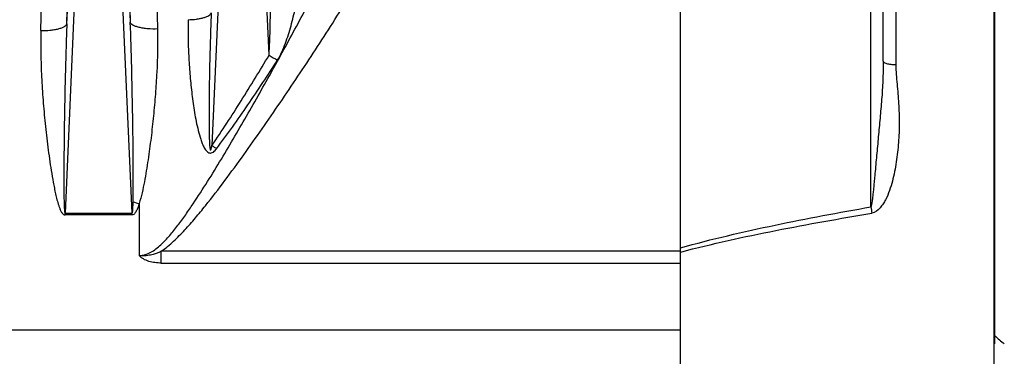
# Model space of a CAD drawing. Extents: x -1490 to 1181, y 8 to 1663.
# Tile 31 of 72: x -506 to -355, y 900 to 952. Entities that reach past the tile are written whole.
import ezdxf

# ---------------------------------------------------------------- set-up
doc = ezdxf.new("R2010")
doc.units = 0
doc.header["$LTSCALE"] = 65.395
doc.layers.get('0').update_dxf_attribs({"linetype": 'CONTINUOUS'})

msp = doc.modelspace()

# ---------------------------------------------------------------- linework, layer by layer
at = {"color": 6, "linetype": 'CONTINUOUS'}
for p, q in [((-356.57, 718.29), (-356.57, 1078.45)), ((-356.54, 1012.38), (-356.54, 903.37)), ((-373.57, 945.34), (-373.57, 1000.44))]:
    msp.add_line(p, q, dxfattribs=at)
at = {"color": 2, "linetype": 'CONTINUOUS'}
for p, q in [((-404.57, 726.5), (-404.57, 1070.07)), ((-498.7, 922.09), (-488.44, 922.09)), ((-498.7, 921.82), (-498.7, 922.09)), ((-488.44, 921.82), (-498.7, 921.82)), ((-356.54, 903.37), (-356.54, 902.11))]:
    msp.add_line(p, q, dxfattribs=at)
at = {"color": 9, "linetype": 'CONTINUOUS'}
for p, q in [((-375.47, 923.05), (-375.47, 1002.29)), ((-495.63, 992.15), (-498.7, 922.09)), ((-498.42, 951.07), (-496.62, 992.13)), ((-488.44, 922.09), (-491.52, 992.15)), ((-490.52, 992.13), (-488.73, 951.3)), ((-473.63, 992.15), (-476.24, 932.46)), ((-467.5, 946.26), (-469.52, 992.15)), ((-371.64, 958.84), (-371.64, 944.79)), ((-487.37, 923.56), (-487.37, 915.61)), ((-404.57, 916.26), (-483.98, 916.26)), ((-483.98, 914.46), (-483.98, 916.26)), ((-404.57, 916.14), (-404.54, 916.15)), ((-404.57, 916.14), (-404.54, 916.15)), ((-483.98, 914.46), (-404.57, 914.46)), ((-692.17, 904.23), (-404.57, 904.23))]:
    msp.add_line(p, q, dxfattribs=at)
for centre, radius, start, end in [((-1996.08, 985.55), 1498.05, 358.68094, 359.98251), ((1086.5, 986.41), 1575.62, 180.04708, 181.27673), ((-2001.9, 984.57), 1499.89, 358.68097, 359.95104), ((861.29, 983.76), 1346.29, 180.01889, 181.42487), ((-436.99, 997.76), 59.86, 239.3526, 240.7916), ((-438.51, 987.31), 66.59, 235.4747, 236.2334), ((-210.89, 952.06), 167.11, 189.9946, 190.3334)]:
    msp.add_arc(centre, radius, start, end, dxfattribs=at)
at = {"color": 2, "linetype": 'CONTINUOUS'}
for centre, radius, start, end in [((-479.72, 950.06), 27.58, 251.8842, 253.8815), ((-320.33, 944.2), 54.57, 228.4254, 230.4974)]:
    msp.add_arc(centre, radius, start, end, dxfattribs=at)
at = {"color": 9, "linetype": 'CONTINUOUS'}
for points, knots in [([(-483.98, 916.26), (-483.31, 916.72), (-482.07, 917.78), (-480.37, 919.52), (-478.76, 921.35), (-476.71, 923.86), (-474.24, 927.08), (-471.37, 931.01), (-468.56, 934.99), (-464.88, 940.33), (-460.38, 947.09), (-455.14, 955.29), (-450.06, 963.6), (-445.17, 972.01), (-442.04, 977.7), (-440.52, 980.57)], [0, 0, 0, 0, 0.031234, 0.062484, 0.093738, 0.124991, 0.187495, 0.249999, 0.312503, 0.375006, 0.500009, 0.62501, 0.750009, 0.875005, 1, 1, 1, 1]), ([(-487.37, 915.61), (-487.06, 915.61), (-486.44, 915.71), (-485.57, 916.09), (-484.78, 916.62), (-483.79, 917.47), (-482.66, 918.68), (-481.42, 920.23), (-480.24, 921.86), (-478.72, 924.08), (-476.9, 926.92), (-474.79, 930.37), (-472.03, 935.03), (-468.67, 940.9), (-464.74, 948), (-460.91, 955.14), (-457.17, 962.31), (-454.74, 967.12), (-453.54, 969.53)], [0, 0, 0, 0, 0.014328, 0.028897, 0.043753, 0.058838, 0.089442, 0.120406, 0.151568, 0.182849, 0.245613, 0.308522, 0.371495, 0.497482, 0.623399, 0.749158, 0.874705, 1, 1, 1, 1]), ([(-467.5, 946.26), (-467.47, 946.7), (-467.42, 947.58), (-467.35, 949.37), (-467.3, 951.66), (-467.27, 954.42), (-467.27, 958.11), (-467.31, 962.72), (-467.4, 966.41), (-467.47, 968.24)], [0, 0, 0, 0, 0.0593, 0.120589, 0.24526, 0.371026, 0.497173, 0.749413, 1, 1, 1, 1]), ([(-466.2, 945.51), (-465.94, 945.91), (-465.51, 946.76), (-464.81, 948.52), (-464.12, 950.77), (-463.45, 953.49), (-462.91, 956.21), (-462.48, 958.93), (-462.16, 961.64), (-461.96, 964.33), (-461.92, 966.11), (-461.93, 967)], [0, 0, 0, 0, 0.064641, 0.128992, 0.256839, 0.383691, 0.509538, 0.63429, 0.75779, 0.879806, 1, 1, 1, 1]), ([(-479.87, 951.7), (-479.45, 951.71), (-478.82, 951.75), (-478.03, 951.88), (-477.5, 952), (-477.05, 952.16), (-476.65, 952.36), (-476.4, 952.59), (-476.35, 952.75)], [0, 0, 0, 0, 0.332922, 0.492311, 0.637548, 0.76249, 0.864193, 1, 1, 1, 1]), ([(-476.35, 952.75), (-476.39, 951.81), (-476.45, 949.94), (-476.52, 947.59), (-476.57, 945.71), (-476.6, 944.3), (-476.62, 943.13), (-476.64, 942.19), (-476.65, 941.25), (-476.67, 940.08), (-476.68, 938.68), (-476.68, 937.51), (-476.68, 936.57), (-476.68, 935.88), (-476.68, 935.18), (-476.67, 934.6), (-476.66, 934.15), (-476.65, 933.8), (-476.64, 933.46), (-476.63, 933.13), (-476.61, 932.8), (-476.59, 932.48), (-476.57, 932.22), (-476.54, 932.03), (-476.52, 931.9), (-476.5, 931.82), (-476.46, 931.75), (-476.42, 931.77), (-476.41, 931.79), (-476.39, 931.84), (-476.36, 931.91), (-476.33, 932.01), (-476.29, 932.2), (-476.26, 932.35), (-476.24, 932.46)], [0, 0, 0, 0, 0.129268, 0.258689, 0.32343, 0.388176, 0.452912, 0.48527, 0.517619, 0.582276, 0.646846, 0.711274, 0.743406, 0.775457, 0.807398, 0.839176, 0.85498, 0.870701, 0.886316, 0.90178, 0.917019, 0.931892, 0.946076, 0.952688, 0.958609, 0.963326, 0.965906, 0.966945, 0.968519, 0.970647, 0.973206, 0.979131, 0.985764, 1, 1, 1, 1]), ([(-502.4, 950.05), (-501.94, 950.04), (-501.25, 950.06), (-500.35, 950.17), (-499.74, 950.29), (-499.23, 950.45), (-498.83, 950.63), (-498.56, 950.83), (-498.45, 950.99), (-498.42, 951.07)], [0, 0, 0, 0, 0.327595, 0.488642, 0.636633, 0.763888, 0.866457, 0.943372, 1, 1, 1, 1]), ([(-498.42, 951.07), (-498.47, 949.85), (-498.56, 947.42), (-498.66, 943.76), (-498.73, 940.71), (-498.78, 938.27), (-498.81, 936.43), (-498.83, 934.6), (-498.85, 932.77), (-498.87, 931.24), (-498.88, 930.02), (-498.88, 929.1), (-498.88, 928.19), (-498.89, 927.27), (-498.88, 926.36), (-498.88, 925.6), (-498.87, 924.99), (-498.87, 924.54), (-498.86, 924.09), (-498.85, 923.64), (-498.84, 923.27), (-498.82, 922.98), (-498.81, 922.77), (-498.8, 922.56), (-498.78, 922.39), (-498.76, 922.26), (-498.75, 922.18), (-498.74, 922.13), (-498.71, 922.09), (-498.7, 922.09)], [0, 0, 0, 0, 0.125819, 0.25193, 0.378243, 0.441452, 0.504684, 0.567929, 0.631172, 0.694397, 0.725994, 0.757575, 0.789132, 0.820654, 0.852126, 0.883518, 0.899171, 0.914779, 0.930328, 0.945784, 0.961091, 0.968653, 0.976109, 0.983398, 0.990363, 0.99362, 0.996527, 0.998808, 1, 1, 1, 1]), ([(-488.29, 923.85), (-488.28, 924.42), (-488.26, 925.56), (-488.26, 927.86), (-488.27, 930.72), (-488.31, 934.15), (-488.38, 938.73), (-488.5, 944.45), (-488.64, 949.02), (-488.73, 951.3)], [0, 0, 0, 0, 0.062592, 0.125174, 0.250306, 0.375391, 0.500427, 0.750335, 1, 1, 1, 1]), ([(-484.58, 950.28), (-485.06, 950.26), (-485.78, 950.28), (-486.71, 950.38), (-487.35, 950.51), (-487.89, 950.66), (-488.3, 950.85), (-488.59, 951.06), (-488.71, 951.22), (-488.73, 951.3)], [0, 0, 0, 0, 0.32486, 0.486375, 0.635365, 0.76385, 0.866856, 0.943761, 1, 1, 1, 1]), ([(-484.58, 950.28), (-484.53, 948.07), (-484.59, 944.75), (-484.87, 940.32), (-485.17, 936.97), (-485.54, 933.62), (-485.92, 930.82), (-486.27, 928.58), (-486.57, 926.9), (-486.91, 925.22), (-487.2, 924.11), (-487.37, 923.56)], [0, 0, 0, 0, 0.24596, 0.369984, 0.494653, 0.619934, 0.745816, 0.808995, 0.872357, 0.935961, 1, 1, 1, 1]), ([(-479.87, 951.7), (-479.89, 950.78), (-479.9, 948.94), (-479.81, 946.17), (-479.66, 943.86), (-479.49, 942.01), (-479.34, 940.62), (-479.16, 939.23), (-478.96, 937.85), (-478.72, 936.47), (-478.43, 935.09), (-478.13, 933.96), (-477.84, 933.07), (-477.58, 932.41), (-477.3, 931.9), (-477, 931.53), (-476.76, 931.36), (-476.53, 931.29), (-476.29, 931.3), (-476.01, 931.44), (-475.74, 931.68), (-475.59, 931.86), (-475.52, 931.96)], [0, 0, 0, 0, 0.123377, 0.247261, 0.371644, 0.434016, 0.496501, 0.559093, 0.621783, 0.684558, 0.747402, 0.810281, 0.841721, 0.873139, 0.904492, 0.920154, 0.93579, 0.943684, 0.951645, 0.96766, 0.983823, 1, 1, 1, 1]), ([(-502.4, 950.05), (-502.43, 948.87), (-502.43, 946.51), (-502.31, 942.95), (-502.08, 939.38), (-501.81, 936.4), (-501.55, 934.01), (-501.34, 932.21), (-501.1, 930.41), (-500.83, 928.62), (-500.57, 927.12), (-500.34, 925.93), (-500.16, 925.03), (-499.94, 924.15), (-499.73, 923.41), (-499.53, 922.84), (-499.38, 922.49), (-499.23, 922.22), (-499.09, 922.03), (-498.93, 921.87), (-498.78, 921.82), (-498.7, 921.82)], [0, 0, 0, 0, 0.122612, 0.24602, 0.370171, 0.495005, 0.55766, 0.620463, 0.683406, 0.746481, 0.809682, 0.841329, 0.873005, 0.904711, 0.936446, 0.952329, 0.968221, 0.976176, 0.984137, 0.992094, 1, 1, 1, 1]), ([(-476.24, 932.46), (-474.7, 934.7), (-471.73, 939.27), (-468.9, 943.92), (-467.5, 946.26)], [0, 0, 0, 0, 0.499899, 1, 1, 1, 1]), ([(-475.52, 931.96), (-473.87, 934.15), (-470.71, 938.63), (-467.69, 943.21), (-466.2, 945.51)], [0, 0, 0, 0, 0.499972, 1, 1, 1, 1]), ([(-373.57, 945.34), (-373.57, 944.35), (-373.6, 942.41), (-373.79, 939.51), (-374.05, 936.64), (-374.27, 934.26), (-374.44, 932.36), (-374.57, 930.94), (-374.7, 929.54), (-374.81, 928.38), (-374.89, 927.46), (-374.96, 926.78), (-375.02, 926.1), (-375.09, 925.42), (-375.15, 924.85), (-375.2, 924.4), (-375.24, 924.07), (-375.28, 923.76), (-375.33, 923.47), (-375.38, 923.26), (-375.42, 923.12), (-375.45, 923.07), (-375.47, 923.05)], [0, 0, 0, 0, 0.131864, 0.260918, 0.389415, 0.517592, 0.581432, 0.644974, 0.708049, 0.770383, 0.801144, 0.8316, 0.861846, 0.89235, 0.92321, 0.938472, 0.953403, 0.967769, 0.981049, 0.992424, 0.996844, 1, 1, 1, 1]), ([(-371.64, 944.79), (-371.64, 944.29), (-371.59, 943.31), (-371.4, 941.35), (-371.18, 938.88), (-371.08, 935.9), (-371.19, 932.91), (-371.47, 930.43), (-371.82, 928.45), (-372.15, 926.98), (-372.58, 925.53), (-373.06, 924.37), (-373.58, 923.5), (-374.17, 922.7), (-374.8, 922.16), (-375.29, 922.08)], [0, 0, 0, 0, 0.061608, 0.123415, 0.247453, 0.371959, 0.496914, 0.622299, 0.685161, 0.748122, 0.811177, 0.8743, 0.905932, 0.937597, 1, 1, 1, 1]), ([(-371.64, 944.79), (-371.88, 944.79), (-372.24, 944.81), (-372.69, 944.88), (-372.99, 944.94), (-373.24, 945.03), (-373.45, 945.13), (-373.57, 945.26), (-373.57, 945.34)], [0, 0, 0, 0, 0.343809, 0.510945, 0.661854, 0.787783, 0.884934, 1, 1, 1, 1]), ([(-404.57, 916.8), (-402.18, 917.47), (-397.37, 918.69), (-387.68, 920.83), (-380.36, 922.2), (-375.47, 923.05)], [0, 0, 0, 0, 0.24998, 0.499981, 1, 1, 1, 1]), ([(-404.54, 916.15), (-402.14, 916.78), (-397.3, 917.94), (-387.56, 919.98), (-380.2, 921.28), (-375.29, 922.08)], [0, 0, 0, 0, 0.249824, 0.499801, 1, 1, 1, 1]), ([(-483.98, 916.26), (-484.5, 916.01), (-485.34, 915.7), (-486.35, 915.57), (-486.94, 915.57), (-487.23, 915.59), (-487.37, 915.61)], [0, 0, 0, 0, 0.499579, 0.749709, 0.87486, 1, 1, 1, 1]), ([(-483.98, 914.46), (-484.3, 914.46), (-484.95, 914.5), (-485.88, 914.69), (-486.6, 914.99), (-487.08, 915.32), (-487.29, 915.51), (-487.37, 915.61)], [0, 0, 0, 0, 0.262959, 0.523095, 0.773673, 0.891275, 1, 1, 1, 1])]:
    msp.add_open_spline(points, degree=3, knots=knots, dxfattribs=at)
at = {"color": 2, "linetype": 'CONTINUOUS'}
for points, knots in [([(-488.44, 922.09), (-488.43, 922.09), (-488.41, 922.14), (-488.39, 922.2), (-488.37, 922.29), (-488.36, 922.4), (-488.35, 922.55), (-488.33, 922.74), (-488.32, 922.96), (-488.31, 923.18), (-488.3, 923.48), (-488.3, 923.7), (-488.29, 923.85)], [0, 0, 0, 0, 0.029786, 0.061076, 0.123665, 0.186265, 0.248864, 0.374059, 0.499253, 0.624444, 0.749632, 1, 1, 1, 1]), ([(-487.37, 923.56), (-487.42, 923.39), (-487.53, 923.05), (-487.7, 922.64), (-487.86, 922.32), (-488.04, 922.03), (-488.27, 921.81), (-488.44, 921.82)], [0, 0, 0, 0, 0.251524, 0.503207, 0.629186, 0.755244, 1, 1, 1, 1])]:
    msp.add_open_spline(points, degree=3, knots=knots, dxfattribs=at)

doc.saveas('drawing.dxf')
